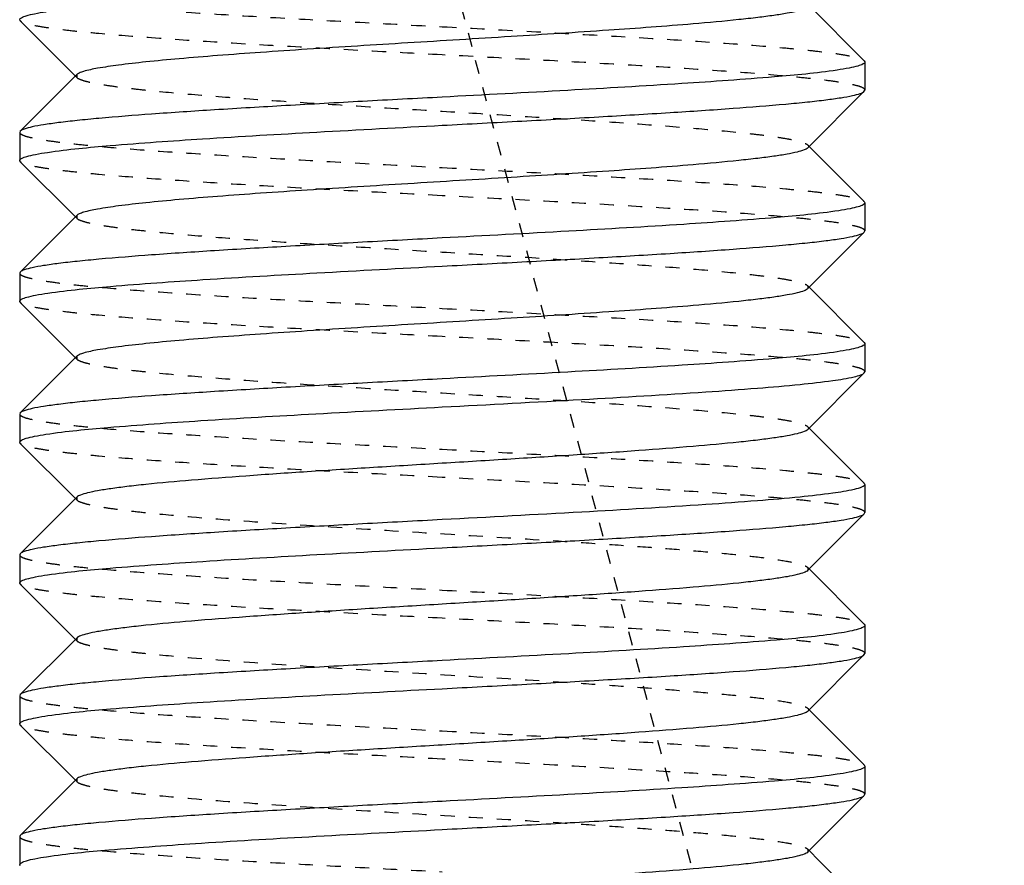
# Model space of a CAD drawing. Header units: millimetres. Extents: x -24622 to 57, y -1603 to 1112.
# Tile 103 of 219: x -1798.51 to -1791.52, y 656.77 to 662.77. Entities that reach past the tile are written whole.
import ezdxf

# ---------------------------------------------------------------- set-up
doc = ezdxf.new("R2010")
doc.units = ezdxf.units.MM
doc.linetypes.add('HIDDEN', pattern=[0.2, 0.1, -0.1])
doc.layers.add('02___PRT_ALL_AXES', color=7, linetype='Continuous')
doc.layers.add('DEFAULT_2', color=8, linetype='HIDDEN')

msp = doc.modelspace()

# ---------------------------------------------------------------- linework, layer by layer
at = {"color": 7, "linetype": 'Continuous'}
for p, q in [((-1792.5098, 662.4797), (-1792.9007, 662.8713)), ((-1798.5014, 662.7629), (-1798.5056, 662.7712)), ((-1798.5014, 662.7629), (-1798.1104, 662.3713)), ((-1792.5098, 662.4797), (-1792.5056, 662.4713)), ((-1798.1007, 662.381), (-1798.5014, 661.9797)), ((-1792.5098, 662.2629), (-1792.5056, 662.2714)), ((-1792.9104, 661.8616), (-1792.5098, 662.2629)), ((-1798.5014, 661.9797), (-1798.5056, 661.9712)), ((-1792.5098, 661.4797), (-1792.9007, 661.8713)), ((-1798.5014, 661.7629), (-1798.5056, 661.7713)), ((-1798.5014, 661.7629), (-1798.1104, 661.3713)), ((-1792.5098, 661.4797), (-1792.5056, 661.4714)), ((-1798.1007, 661.381), (-1798.5014, 660.9797)), ((-1792.9104, 660.8616), (-1792.5098, 661.2629)), ((-1792.5098, 661.2629), (-1792.5056, 661.2713)), ((-1798.5014, 660.9797), (-1798.5056, 660.9713)), ((-1792.5098, 660.4797), (-1792.9007, 660.8713)), ((-1798.5014, 660.7629), (-1798.5056, 660.7714)), ((-1798.5014, 660.7629), (-1798.1104, 660.3713)), ((-1792.5098, 660.4797), (-1792.5056, 660.4713)), ((-1798.1007, 660.381), (-1798.5014, 659.9797)), ((-1792.9104, 659.8616), (-1792.5098, 660.2629)), ((-1792.5098, 660.2629), (-1792.5056, 660.2713)), ((-1798.5014, 659.9797), (-1798.5056, 659.9714)), ((-1792.5098, 659.4797), (-1792.9007, 659.8713)), ((-1798.5014, 659.7629), (-1798.5056, 659.7712)), ((-1798.5014, 659.7629), (-1798.1104, 659.3713)), ((-1792.5098, 659.4797), (-1792.5056, 659.4713)), ((-1798.1007, 659.381), (-1798.5014, 658.9797)), ((-1792.5098, 659.2629), (-1792.5056, 659.2714)), ((-1792.9104, 658.8616), (-1792.5098, 659.2629)), ((-1798.5014, 658.9797), (-1798.5056, 658.9712)), ((-1792.5098, 658.4797), (-1792.9007, 658.8713)), ((-1798.5014, 658.7629), (-1798.5056, 658.7713)), ((-1798.5014, 658.7629), (-1798.1104, 658.3713)), ((-1792.5098, 658.4797), (-1792.5056, 658.4714)), ((-1798.1007, 658.381), (-1798.5014, 657.9797)), ((-1792.9104, 657.8616), (-1792.5098, 658.2629)), ((-1792.5098, 658.2629), (-1792.5056, 658.2713)), ((-1798.5014, 657.9797), (-1798.5056, 657.9713)), ((-1792.8316, 657.8021), (-1792.9007, 657.8713)), ((-1792.5098, 657.4797), (-1792.8316, 657.8021)), ((-1798.5014, 657.7629), (-1798.5056, 657.7714)), ((-1798.5014, 657.7629), (-1798.1104, 657.3713)), ((-1792.5098, 657.4797), (-1792.5056, 657.4713)), ((-1798.1007, 657.381), (-1798.5014, 656.9797)), ((-1792.9104, 656.8616), (-1792.5098, 657.2629)), ((-1792.5098, 657.2629), (-1792.5056, 657.2713)), ((-1798.5014, 656.9797), (-1798.5056, 656.9714)), ((-1792.8316, 656.8021), (-1792.9007, 656.8713)), ((-1798.5014, 656.7629), (-1798.5056, 656.7713)), ((-1792.5098, 656.4797), (-1792.8316, 656.8021))]:
    msp.add_line(p, q, dxfattribs=at)
for points, start_tangent, end_tangent in [([(-1792.9105, 662.8616), (-1792.9369, 662.8466), (-1792.9863, 662.8315), (-1793.0581, 662.8165), (-1793.1516, 662.8015), (-1793.2661, 662.7865), (-1793.4005, 662.7715), (-1793.7242, 662.7414), (-1794.324, 662.6964), (-1795.0178, 662.6513), (-1795.7505, 662.6063), (-1796.4637, 662.5612), (-1796.7951, 662.5387), (-1797.1006, 662.5162), (-1797.3743, 662.4937), (-1797.6106, 662.4711), (-1797.8048, 662.4486), (-1797.953, 662.4261), (-1798.0524, 662.4036), (-1798.083, 662.3923), (-1798.1007, 662.381)], (-0.705911, -0.7083), (-0.70615, -0.708063)), ([(-1798.5055, 662.7712), (-1798.4939, 662.7854), (-1798.4586, 662.7995), (-1798.4001, 662.8136), (-1798.3188, 662.8278)], (-0.007646, 0.999971), (0.988533, 0.151005)), ([(-1792.7033, 662.4132), (-1793.1477, 662.3652), (-1793.8046, 662.3173), (-1794.6149, 662.2693), (-1795.5056, 662.2213)], (-0.989138, -0.146988), (-0.998596, -0.052977)), ([(-1792.5056, 662.4713), (-1792.518, 662.4568), (-1792.5554, 662.4423), (-1792.6173, 662.4277), (-1792.7033, 662.4132)], (0.000879, -1), (-0.989138, -0.146988)), ([(-1795.5056, 662.2213), (-1796.0712, 662.1911), (-1796.6169, 662.1609), (-1797.1224, 662.1307), (-1797.5699, 662.1005), (-1797.9434, 662.0703), (-1798.098, 662.0552), (-1798.2294, 662.0401), (-1798.3362, 662.025), (-1798.4176, 662.0099), (-1798.4728, 661.9948), (-1798.5013, 661.9797)], (-0.998596, -0.052977), (-0.705922, -0.70829)), ([(-1795.5056, 662.0213), (-1794.9399, 662.0515), (-1794.3943, 662.0817), (-1793.8888, 662.1119), (-1793.4412, 662.1421), (-1793.0678, 662.1723), (-1792.9131, 662.1874), (-1792.7818, 662.2025), (-1792.6749, 662.2176), (-1792.5935, 662.2327), (-1792.5383, 662.2478), (-1792.5098, 662.2629)], (0.998596, 0.052977), (0.705917, 0.708295)), ([(-1798.3085, 661.8293), (-1797.8643, 661.8773), (-1797.2072, 661.9253), (-1796.3967, 661.9733), (-1795.5056, 662.0213)], (0.989107, 0.1472), (0.998596, 0.052977)), ([(-1792.9104, 661.8616), (-1792.937, 661.8466), (-1792.9863, 661.8315), (-1793.0581, 661.8165), (-1793.1516, 661.8015), (-1793.2661, 661.7865), (-1793.4005, 661.7715), (-1793.7241, 661.7414), (-1794.324, 661.6964), (-1795.0178, 661.6513), (-1795.7505, 661.6063), (-1796.4637, 661.5612), (-1796.7951, 661.5387), (-1797.1006, 661.5162), (-1797.3743, 661.4937), (-1797.6106, 661.4711), (-1797.8048, 661.4486), (-1797.9531, 661.4261), (-1798.0523, 661.4036), (-1798.083, 661.3923), (-1798.1007, 661.381)], (-0.7072, -0.707014), (-0.706711, -0.707503)), ([(-1798.5055, 661.7713), (-1798.4931, 661.7858), (-1798.4559, 661.8003), (-1798.3942, 661.8148), (-1798.3085, 661.8293)], (-0.001278, 0.999999), (0.989107, 0.1472)), ([(-1792.5056, 661.4714), (-1792.5172, 661.4573), (-1792.5524, 661.4432), (-1792.6107, 661.4291), (-1792.6917, 661.415)], (0.008222, -0.999966), (-0.988496, -0.151248)), ([(-1792.6917, 661.415), (-1793.1324, 661.3665), (-1793.791, 661.3181), (-1794.607, 661.2697), (-1795.5056, 661.2213)], (-0.988496, -0.151248), (-0.998596, -0.052977)), ([(-1795.5056, 661.0213), (-1794.9399, 661.0515), (-1794.3942, 661.0817), (-1793.8887, 661.1119), (-1793.4411, 661.1421), (-1793.0677, 661.1723), (-1792.9131, 661.1874), (-1792.7817, 661.2025), (-1792.6749, 661.2176), (-1792.5935, 661.2327), (-1792.5383, 661.2478), (-1792.5098, 661.2629)], (0.998596, 0.052977), (0.706009, 0.708203)), ([(-1795.5056, 661.2213), (-1796.0712, 661.1911), (-1796.6168, 661.1609), (-1797.1223, 661.1307), (-1797.5698, 661.1005), (-1797.9433, 661.0703), (-1798.098, 661.0552), (-1798.2293, 661.0401), (-1798.3362, 661.025), (-1798.4176, 661.0099), (-1798.4728, 660.9948), (-1798.5013, 660.9797)], (-0.998596, -0.052977), (-0.70598, -0.708232)), ([(-1798.3062, 660.8297), (-1797.8614, 660.8776), (-1797.2047, 660.9255), (-1796.3952, 660.9734), (-1795.5056, 661.0213)], (0.989224, 0.146408), (0.998596, 0.052977)), ([(-1798.5055, 660.7714), (-1798.4929, 660.786), (-1798.4552, 660.8005), (-1798.3928, 660.8151), (-1798.3062, 660.8297)], (0.008967, 0.99996), (0.989224, 0.146408)), ([(-1792.9104, 660.8616), (-1792.9369, 660.8466), (-1792.9863, 660.8315), (-1793.0581, 660.8165), (-1793.1516, 660.8015), (-1793.2661, 660.7865), (-1793.4005, 660.7715), (-1793.7242, 660.7414), (-1794.324, 660.6964), (-1795.0178, 660.6513), (-1795.7505, 660.6063), (-1796.4637, 660.5612), (-1796.7951, 660.5387), (-1797.1006, 660.5162), (-1797.3743, 660.4937), (-1797.6106, 660.4711), (-1797.8048, 660.4486), (-1797.953, 660.4261), (-1798.0524, 660.4036), (-1798.083, 660.3923), (-1798.1007, 660.381)], (-0.705733, -0.708478), (-0.706419, -0.707794)), ([(-1792.5056, 660.4713), (-1792.518, 660.4568), (-1792.5552, 660.4423), (-1792.6167, 660.4279), (-1792.702, 660.4134)], (-0.005671, -0.999984), (-0.989071, -0.147441)), ([(-1792.702, 660.4134), (-1793.1459, 660.3654), (-1793.803, 660.3174), (-1794.614, 660.2693), (-1795.5056, 660.2213)], (-0.989071, -0.147441), (-0.998596, -0.052977)), ([(-1792.5808, 660.2356), (-1792.5344, 660.2492), (-1792.5098, 660.2629)], (0.972729, 0.231945), (0.707874, 0.706339)), ([(-1795.5056, 660.2213), (-1796.0712, 660.1911), (-1796.6169, 660.1609), (-1797.1224, 660.1307), (-1797.57, 660.1005), (-1797.9434, 660.0703), (-1798.0981, 660.0552), (-1798.2294, 660.0401), (-1798.3362, 660.025), (-1798.4176, 660.0099), (-1798.4728, 659.9948), (-1798.5013, 659.9797)], (-0.998596, -0.052977), (-0.706032, -0.70818)), ([(-1795.5056, 660.0213), (-1794.5148, 660.0749), (-1793.6353, 660.1284), (-1793.2688, 660.1552), (-1792.9656, 660.182), (-1792.734, 660.2088), (-1792.5808, 660.2356)], (0.998596, 0.052977), (0.972729, 0.231945)), ([(-1798.3197, 659.8276), (-1797.8791, 659.876), (-1797.2204, 659.9245), (-1796.4043, 659.9729), (-1795.5056, 660.0213)], (0.98848, 0.151353), (0.998596, 0.052977)), ([(-1798.5055, 659.7712), (-1798.4939, 659.7853), (-1798.4588, 659.7994), (-1798.4006, 659.8135), (-1798.3197, 659.8276)], (-0.008478, 0.999964), (0.98848, 0.151353)), ([(-1792.9105, 659.8616), (-1792.937, 659.8466), (-1792.9864, 659.8315), (-1793.0582, 659.8165), (-1793.1517, 659.8015), (-1793.2662, 659.7865), (-1793.4007, 659.7715), (-1793.7243, 659.7414), (-1794.1112, 659.7114), (-1794.5476, 659.6814), (-1795.018, 659.6513), (-1795.5057, 659.6213), (-1795.9934, 659.5913), (-1796.4638, 659.5612), (-1796.9002, 659.5312), (-1797.287, 659.5012), (-1797.6107, 659.4711), (-1797.7451, 659.4561), (-1797.8595, 659.4411), (-1797.9531, 659.4261), (-1798.0248, 659.4111), (-1798.0742, 659.3961), (-1798.1007, 659.381)], (-0.708097, -0.706115), (-0.706219, -0.707993)), ([(-1792.5808, 659.4356), (-1792.734, 659.4088), (-1792.9656, 659.382), (-1793.2688, 659.3552), (-1793.6353, 659.3284), (-1794.5148, 659.2749), (-1795.5056, 659.2213)], (-0.972729, -0.231945), (-0.998596, -0.052977)), ([(-1792.5056, 659.4713), (-1792.5245, 659.4535), (-1792.5808, 659.4356)], (0, -1), (-0.972729, -0.231945)), ([(-1795.5056, 659.2213), (-1796.0712, 659.1911), (-1796.6169, 659.1609), (-1797.1224, 659.1307), (-1797.5699, 659.1005), (-1797.9434, 659.0703), (-1798.098, 659.0552), (-1798.2294, 659.0401), (-1798.3362, 659.025), (-1798.4176, 659.0099), (-1798.4728, 658.9948), (-1798.5013, 658.9797)], (-0.998596, -0.052977), (-0.705914, -0.708298)), ([(-1795.5056, 659.0213), (-1794.9399, 659.0515), (-1794.3943, 659.0817), (-1793.8888, 659.1119), (-1793.4412, 659.1421), (-1793.0677, 659.1723), (-1792.9131, 659.1874), (-1792.7818, 659.2025), (-1792.6749, 659.2176), (-1792.5935, 659.2327), (-1792.5383, 659.2478), (-1792.5098, 659.2629)], (0.998596, 0.052977), (0.705925, 0.708286)), ([(-1798.3075, 658.8295), (-1797.863, 658.8774), (-1797.2061, 658.9254), (-1796.396, 658.9733), (-1795.5056, 659.0213)], (0.989157, 0.146863), (0.998596, 0.052977)), ([(-1792.9104, 658.8616), (-1792.9369, 658.8466), (-1792.9863, 658.8315), (-1793.0581, 658.8165), (-1793.1516, 658.8015), (-1793.2661, 658.7865), (-1793.4005, 658.7715), (-1793.7242, 658.7414), (-1794.111, 658.7114), (-1794.5474, 658.6814), (-1795.0178, 658.6513), (-1795.5056, 658.6213), (-1795.9933, 658.5913), (-1796.4637, 658.5612), (-1796.9001, 658.5312), (-1797.287, 658.5012), (-1797.6106, 658.4711), (-1797.745, 658.4561), (-1797.8595, 658.4411), (-1797.953, 658.4261), (-1798.0248, 658.4111), (-1798.0742, 658.3961), (-1798.1007, 658.381)], (-0.705646, -0.708565), (-0.70669, -0.707524)), ([(-1798.5055, 658.7713), (-1798.4931, 658.7858), (-1798.4556, 658.8004), (-1798.3936, 658.8149), (-1798.3075, 658.8295)], (-0.000202, 1), (0.989157, 0.146863)), ([(-1792.5056, 658.4714), (-1792.5173, 658.4572), (-1792.5527, 658.4431), (-1792.6115, 658.4289), (-1792.6931, 658.4147)], (0.007222, -0.999974), (-0.988581, -0.15069)), ([(-1792.6931, 658.4147), (-1793.1343, 658.3664), (-1793.7927, 658.318), (-1794.608, 658.2697), (-1795.5056, 658.2213)], (-0.988581, -0.15069), (-0.998596, -0.052977)), ([(-1795.5056, 658.2213), (-1796.0712, 658.1911), (-1796.6168, 658.1609), (-1797.1223, 658.1307), (-1797.5698, 658.1005), (-1797.9433, 658.0703), (-1798.098, 658.0552), (-1798.2293, 658.0401), (-1798.3362, 658.025), (-1798.4176, 658.0099), (-1798.4728, 657.9948), (-1798.5013, 657.9797)], (-0.998596, -0.052977), (-0.705983, -0.708229)), ([(-1795.5056, 658.0213), (-1794.9399, 658.0515), (-1794.3942, 658.0817), (-1793.8887, 658.1119), (-1793.4411, 658.1421), (-1793.0677, 658.1723), (-1792.9131, 658.1874), (-1792.7817, 658.2025), (-1792.6749, 658.2176), (-1792.5935, 658.2327), (-1792.5383, 658.2478), (-1792.5098, 658.2629)], (0.998596, 0.052977), (0.706019, 0.708192)), ([(-1798.3059, 657.8297), (-1797.861, 657.8776), (-1797.2043, 657.9255), (-1796.395, 657.9734), (-1795.5056, 658.0213)], (0.98924, 0.146305), (0.998596, 0.052977)), ([(-1798.5055, 657.7714), (-1798.4929, 657.786), (-1798.4551, 657.8005), (-1798.3926, 657.8151), (-1798.3059, 657.8297)], (0.008728, 0.999962), (0.98924, 0.146305)), ([(-1792.9104, 657.8616), (-1792.937, 657.8466), (-1792.9863, 657.8315), (-1793.0581, 657.8165), (-1793.1516, 657.8015), (-1793.2661, 657.7865), (-1793.4005, 657.7715), (-1793.7242, 657.7414), (-1794.111, 657.7114), (-1794.5474, 657.6814), (-1795.0178, 657.6513), (-1795.5056, 657.6213), (-1795.9933, 657.5913), (-1796.4637, 657.5612), (-1796.9001, 657.5312), (-1797.287, 657.5012), (-1797.6106, 657.4711), (-1797.745, 657.4561), (-1797.8595, 657.4411), (-1797.9531, 657.4261), (-1798.0248, 657.4111), (-1798.0742, 657.3961), (-1798.1007, 657.381)], (-0.707117, -0.707096), (-0.70586, -0.708351)), ([(-1792.5056, 657.4713), (-1792.5181, 657.4567), (-1792.5555, 657.4422), (-1792.6173, 657.4277), (-1792.7031, 657.4132)], (-0.006651, -0.999978), (-0.989131, -0.147034)), ([(-1792.7031, 657.4132), (-1793.1474, 657.3653), (-1793.8044, 657.3173), (-1794.6147, 657.2693), (-1795.5056, 657.2213)], (-0.989131, -0.147034), (-0.998596, -0.052977)), ([(-1795.5056, 657.0213), (-1794.9399, 657.0515), (-1794.3943, 657.0817), (-1793.8889, 657.1119), (-1793.4413, 657.1421), (-1793.0678, 657.1723), (-1792.9131, 657.1874), (-1792.7818, 657.2025), (-1792.6749, 657.2176), (-1792.5935, 657.2327), (-1792.5383, 657.2478), (-1792.5098, 657.2629)], (0.998596, 0.052977), (0.706, 0.708212)), ([(-1795.5056, 657.2213), (-1796.0712, 657.1911), (-1796.6169, 657.1609), (-1797.1224, 657.1307), (-1797.57, 657.1005), (-1797.9434, 657.0703), (-1798.0981, 657.0552), (-1798.2294, 657.0401), (-1798.3362, 657.025), (-1798.4176, 657.0099), (-1798.4728, 656.9948), (-1798.5013, 656.9797)], (-0.998596, -0.052977), (-0.706038, -0.708174)), ([(-1798.3153, 656.8283), (-1797.8733, 656.8765), (-1797.2153, 656.9248), (-1796.4013, 656.9731), (-1795.5056, 657.0213)], (0.988734, 0.149681), (0.998596, 0.052977)), ([(-1798.5055, 656.7713), (-1798.4936, 656.7855), (-1798.4577, 656.7998), (-1798.3981, 656.814), (-1798.3153, 656.8283)], (-0.004748, 0.999989), (0.988734, 0.149681)), ([(-1792.9104, 656.8616), (-1792.9369, 656.8466), (-1792.9863, 656.8315), (-1793.0581, 656.8165), (-1793.1516, 656.8015), (-1793.2661, 656.7865), (-1793.4005, 656.7715), (-1793.7241, 656.7414), (-1794.111, 656.7114), (-1794.5474, 656.6814), (-1795.0178, 656.6513), (-1795.5056, 656.6213), (-1795.9933, 656.5913), (-1796.4637, 656.5612), (-1796.9001, 656.5312), (-1797.287, 656.5012), (-1797.6106, 656.4711), (-1797.745, 656.4561), (-1797.8595, 656.4411), (-1797.953, 656.4261), (-1798.0248, 656.4111), (-1798.0742, 656.3961), (-1798.1007, 656.381)], (-0.705678, -0.708532), (-0.706932, -0.707281))]:
    msp.add_spline(points, degree=3, dxfattribs=dict(at, start_tangent=start_tangent, end_tangent=end_tangent))
at = {"layer": '02___PRT_ALL_AXES', "color": 7, "linetype": 'Continuous'}
for p, q in [((-1792.5056, 662.4713), (-1792.5056, 662.2713)), ((-1798.5056, 661.9713), (-1798.5056, 661.7713)), ((-1792.5056, 661.4713), (-1792.5056, 661.2713)), ((-1798.5056, 660.9713), (-1798.5056, 660.7713)), ((-1792.5056, 660.4713), (-1792.5056, 660.2713)), ((-1798.5056, 659.9713), (-1798.5056, 659.7713)), ((-1792.5056, 659.4713), (-1792.5056, 659.2713)), ((-1798.5056, 658.9713), (-1798.5056, 658.7713)), ((-1792.5056, 658.4713), (-1792.5056, 658.2713)), ((-1798.5056, 657.9713), (-1798.5056, 657.7713)), ((-1792.5056, 657.4713), (-1792.5056, 657.2713)), ((-1798.5056, 656.9713), (-1798.5056, 656.7713))]:
    msp.add_line(p, q, dxfattribs=at)
at = {"layer": 'DEFAULT_2', "color": 8, "linetype": 'HIDDEN'}
for p, q in [((-1791.5159, 648.4764), (-1797.4688, 670.6927)), ((-1798.1104, 662.3713), (-1798.1007, 662.3616)), ((-1798.1007, 662.381), (-1798.1007, 662.3616)), ((-1792.9007, 661.8713), (-1792.9104, 661.881)), ((-1798.1104, 661.3713), (-1798.1007, 661.3616)), ((-1798.1007, 661.381), (-1798.1007, 661.3616)), ((-1792.9007, 660.8713), (-1792.9104, 660.881)), ((-1792.9104, 660.881), (-1792.9104, 660.8616)), ((-1798.1104, 660.3713), (-1798.1007, 660.3616)), ((-1798.1007, 660.381), (-1798.1007, 660.3616)), ((-1792.9007, 659.8713), (-1792.9104, 659.881)), ((-1792.9104, 659.881), (-1792.9056, 659.8713)), ((-1792.9056, 659.8713), (-1792.9104, 659.8616)), ((-1798.1104, 659.3713), (-1798.1007, 659.3616)), ((-1798.1007, 659.381), (-1798.1007, 659.3616)), ((-1792.9007, 658.8713), (-1792.9104, 658.881)), ((-1792.9104, 658.881), (-1792.9104, 658.8616)), ((-1798.1104, 658.3713), (-1798.1007, 658.3616)), ((-1798.1007, 658.381), (-1798.1007, 658.3616)), ((-1792.9007, 657.8713), (-1792.9104, 657.881)), ((-1798.1007, 657.381), (-1798.1007, 657.3616)), ((-1798.1104, 657.3713), (-1798.1007, 657.3616)), ((-1792.9007, 656.8713), (-1792.9104, 656.881)), ((-1792.9104, 656.881), (-1792.9104, 656.8616))]:
    msp.add_line(p, q, dxfattribs=at)
for points, start_tangent, end_tangent in [([(-1798.5055, 662.9714), (-1798.4912, 662.9557), (-1798.4481, 662.9401), (-1798.3766, 662.9245), (-1798.2775, 662.9088), (-1798.1516, 662.8932), (-1798.0003, 662.8776), (-1797.6272, 662.8463), (-1797.1726, 662.8151), (-1796.6539, 662.7838), (-1796.0908, 662.7526), (-1795.5056, 662.7213)], (-0.006208, -0.999981), (0.998596, -0.052977)), ([(-1795.5056, 662.5213), (-1796.0712, 662.5515), (-1796.6169, 662.5817), (-1797.1224, 662.6119), (-1797.57, 662.6421), (-1797.9435, 662.6723), (-1798.0981, 662.6874), (-1798.2294, 662.7025), (-1798.3362, 662.7176), (-1798.4176, 662.7327), (-1798.4728, 662.7478), (-1798.5013, 662.7629)], (-0.998596, 0.052977), (-0.706033, 0.708179)), ([(-1795.5056, 662.7213), (-1794.9399, 662.6911), (-1794.3943, 662.6609), (-1793.8889, 662.6307), (-1793.4413, 662.6005), (-1793.0678, 662.5703), (-1792.9132, 662.5552), (-1792.7818, 662.5401), (-1792.6749, 662.525), (-1792.5935, 662.5099), (-1792.5383, 662.4948), (-1792.5098, 662.4797)], (0.998596, -0.052977), (0.70599, -0.708222)), ([(-1792.5056, 662.2714), (-1792.5201, 662.287), (-1792.5634, 662.3026), (-1792.635, 662.3182), (-1792.7343, 662.3339), (-1792.8602, 662.3495), (-1793.0116, 662.3651), (-1793.3846, 662.3963), (-1793.8392, 662.4276), (-1794.3577, 662.4588), (-1794.9206, 662.4901), (-1795.5056, 662.5213)], (-0.008222, 0.999966), (-0.998596, 0.052977)), ([(-1798.1007, 662.3616), (-1798.0742, 662.3466), (-1798.0248, 662.3315), (-1797.9531, 662.3165), (-1797.8595, 662.3015), (-1797.745, 662.2865), (-1797.6106, 662.2715), (-1797.287, 662.2414), (-1796.9001, 662.2114), (-1796.4637, 662.1814), (-1795.9933, 662.1513), (-1795.5056, 662.1213), (-1795.0178, 662.0913), (-1794.5474, 662.0612), (-1794.111, 662.0312), (-1793.7242, 662.0012), (-1793.4005, 661.9711), (-1793.2661, 661.9561), (-1793.1516, 661.9411), (-1793.0581, 661.9261), (-1792.9863, 661.9111), (-1792.937, 661.8961), (-1792.9104, 661.881)], (0.70586, -0.708351), (0.707117, -0.707096)), ([(-1798.5055, 661.9712), (-1798.491, 661.9556), (-1798.4477, 661.94), (-1798.3761, 661.9244), (-1798.2769, 661.9088), (-1798.151, 661.8931), (-1797.9996, 661.8775), (-1797.6265, 661.8463), (-1797.172, 661.815), (-1796.6535, 661.7838), (-1796.0906, 661.7525), (-1795.5056, 661.7213)], (0.007646, -0.999971), (0.998596, -0.052977)), ([(-1792.9104, 661.881), (-1792.9056, 661.8713), (-1792.9104, 661.8616)], (0.707117, -0.707096), (-0.7072, -0.707014)), ([(-1795.5056, 661.5213), (-1796.0712, 661.5515), (-1796.6168, 661.5817), (-1797.1223, 661.6119), (-1797.5699, 661.6421), (-1797.9433, 661.6723), (-1798.098, 661.6874), (-1798.2294, 661.7025), (-1798.3362, 661.7176), (-1798.4176, 661.7327), (-1798.4728, 661.7478), (-1798.5013, 661.7629)], (-0.998596, 0.052977), (-0.705994, 0.708218)), ([(-1795.5056, 661.7213), (-1794.9399, 661.6911), (-1794.3943, 661.6609), (-1793.8887, 661.6307), (-1793.4411, 661.6005), (-1793.0677, 661.5703), (-1792.9131, 661.5552), (-1792.7817, 661.5401), (-1792.6749, 661.525), (-1792.5935, 661.5099), (-1792.5383, 661.4948), (-1792.5098, 661.4797)], (0.998596, -0.052977), (0.70604, -0.708172)), ([(-1792.5056, 661.2713), (-1792.5199, 661.2869), (-1792.5631, 661.3025), (-1792.6346, 661.3181), (-1792.7337, 661.3338), (-1792.8596, 661.3494), (-1793.0109, 661.365), (-1793.3839, 661.3963), (-1793.8386, 661.4275), (-1794.3572, 661.4588), (-1794.9203, 661.4901), (-1795.5056, 661.5213)], (0.005671, 0.999984), (-0.998596, 0.052977)), ([(-1798.1007, 661.3616), (-1798.0742, 661.3466), (-1798.0248, 661.3315), (-1797.953, 661.3165), (-1797.8595, 661.3015), (-1797.745, 661.2865), (-1797.6106, 661.2715), (-1797.287, 661.2414), (-1796.9001, 661.2114), (-1796.4637, 661.1814), (-1795.9933, 661.1513), (-1795.5056, 661.1213), (-1795.0178, 661.0913), (-1794.5474, 661.0612), (-1794.111, 661.0312), (-1793.7242, 661.0012), (-1793.4005, 660.9711), (-1793.2661, 660.9561), (-1793.1516, 660.9411), (-1793.0581, 660.9261), (-1792.9863, 660.9111), (-1792.9369, 660.8961), (-1792.9104, 660.881)], (0.70669, -0.707524), (0.705646, -0.708565)), ([(-1798.5055, 660.9713), (-1798.4911, 660.9557), (-1798.4479, 660.9401), (-1798.3763, 660.9244), (-1798.2771, 660.9088), (-1798.1512, 660.8932), (-1797.9998, 660.8775), (-1797.6267, 660.8463), (-1797.1721, 660.8151), (-1796.6536, 660.7838), (-1796.0907, 660.7526), (-1795.5056, 660.7213)], (0.001278, -0.999999), (0.998596, -0.052977)), ([(-1795.5056, 660.5213), (-1796.0712, 660.5515), (-1796.6169, 660.5817), (-1797.1224, 660.6119), (-1797.5699, 660.6421), (-1797.9434, 660.6723), (-1798.098, 660.6874), (-1798.2294, 660.7025), (-1798.3362, 660.7176), (-1798.4176, 660.7327), (-1798.4728, 660.7478), (-1798.5013, 660.7629)], (-0.998596, 0.052977), (-0.705905, 0.708306)), ([(-1795.5056, 660.7213), (-1794.9399, 660.6911), (-1794.3943, 660.6609), (-1793.8887, 660.6307), (-1793.4412, 660.6005), (-1793.0677, 660.5703), (-1792.9131, 660.5552), (-1792.7818, 660.5401), (-1792.6749, 660.525), (-1792.5935, 660.5099), (-1792.5383, 660.4948), (-1792.5098, 660.4797)], (0.998596, -0.052977), (0.70594, -0.708272)), ([(-1792.5056, 660.2713), (-1792.52, 660.2869), (-1792.5632, 660.3026), (-1792.6348, 660.3182), (-1792.734, 660.3338), (-1792.8598, 660.3494), (-1793.0112, 660.3651), (-1793.3843, 660.3963), (-1793.8389, 660.4276), (-1794.3575, 660.4588), (-1794.9204, 660.4901), (-1795.5056, 660.5213)], (0, 1), (-0.998596, 0.052977)), ([(-1798.1007, 660.3616), (-1798.0742, 660.3466), (-1798.0248, 660.3315), (-1797.9531, 660.3165), (-1797.8595, 660.3015), (-1797.7451, 660.2865), (-1797.6107, 660.2715), (-1797.287, 660.2414), (-1796.9002, 660.2114), (-1796.4638, 660.1814), (-1795.9934, 660.1514), (-1795.5057, 660.1213), (-1795.018, 660.0913), (-1794.5476, 660.0613), (-1794.1112, 660.0312), (-1793.7243, 660.0012), (-1793.4007, 659.9712), (-1793.2662, 659.9561), (-1793.1517, 659.9411), (-1793.0582, 659.9261), (-1792.9864, 659.9111), (-1792.937, 659.8961), (-1792.9105, 659.881)], (0.706219, -0.707993), (0.708097, -0.706116)), ([(-1798.5055, 659.9714), (-1798.4912, 659.9558), (-1798.4481, 659.9401), (-1798.3767, 659.9245), (-1798.2776, 659.9089), (-1798.1517, 659.8932), (-1798.0004, 659.8776), (-1797.6274, 659.8463), (-1797.1727, 659.8151), (-1796.654, 659.7838), (-1796.0909, 659.7526), (-1795.5056, 659.7213)], (-0.008967, -0.99996), (0.998596, -0.052977)), ([(-1795.5056, 659.5213), (-1796.0712, 659.5515), (-1796.6169, 659.5817), (-1797.1224, 659.6119), (-1797.57, 659.6421), (-1797.9434, 659.6723), (-1798.0981, 659.6874), (-1798.2294, 659.7025), (-1798.3362, 659.7176), (-1798.4176, 659.7327), (-1798.4728, 659.7478), (-1798.5013, 659.7629)], (-0.998596, 0.052977), (-0.706042, 0.70817)), ([(-1795.5056, 659.7213), (-1794.9399, 659.6911), (-1794.3944, 659.6609), (-1793.8889, 659.6307), (-1793.4414, 659.6005), (-1793.0679, 659.5703), (-1792.9132, 659.5552), (-1792.7818, 659.5401), (-1792.675, 659.5251), (-1792.5936, 659.51), (-1792.5383, 659.4948), (-1792.5098, 659.4797)], (0.998596, -0.052977), (0.707874, -0.706339)), ([(-1792.5056, 659.2714), (-1792.5201, 659.287), (-1792.5634, 659.3026), (-1792.635, 659.3182), (-1792.7342, 659.3339), (-1792.8602, 659.3495), (-1793.0115, 659.3651), (-1793.3846, 659.3963), (-1793.8391, 659.4276), (-1794.3577, 659.4588), (-1794.9205, 659.4901), (-1795.5056, 659.5213)], (-0.007222, 0.999974), (-0.998596, 0.052977)), ([(-1798.1007, 659.3616), (-1798.0742, 659.3466), (-1798.0248, 659.3315), (-1797.953, 659.3165), (-1797.8595, 659.3015), (-1797.745, 659.2865), (-1797.6106, 659.2715), (-1797.287, 659.2414), (-1796.6872, 659.1964), (-1795.9933, 659.1513), (-1795.2606, 659.1063), (-1794.5474, 659.0612), (-1794.2161, 659.0387), (-1793.9105, 659.0162), (-1793.6368, 658.9937), (-1793.4005, 658.9711), (-1793.2063, 658.9486), (-1793.0581, 658.9261), (-1792.9588, 658.9036), (-1792.9282, 658.8923), (-1792.9104, 658.881)], (0.706419, -0.707794), (0.705733, -0.708478)), ([(-1798.5055, 658.9712), (-1798.491, 658.9556), (-1798.4477, 658.94), (-1798.3761, 658.9244), (-1798.2769, 658.9088), (-1798.1509, 658.8931), (-1797.9996, 658.8775), (-1797.6265, 658.8463), (-1797.1719, 658.815), (-1796.6534, 658.7838), (-1796.0906, 658.7525), (-1795.5056, 658.7213)], (0.008478, -0.999964), (0.998596, -0.052977)), ([(-1795.5056, 658.5213), (-1796.0712, 658.5515), (-1796.6168, 658.5817), (-1797.1223, 658.6119), (-1797.5699, 658.6421), (-1797.9433, 658.6723), (-1798.098, 658.6874), (-1798.2293, 658.7025), (-1798.3362, 658.7176), (-1798.4176, 658.7327), (-1798.4728, 658.7478), (-1798.5013, 658.7629)], (-0.998596, 0.052977), (-0.705985, 0.708227)), ([(-1795.5056, 658.7213), (-1794.9399, 658.6911), (-1794.3942, 658.6609), (-1793.8887, 658.6307), (-1793.4411, 658.6005), (-1793.0677, 658.5703), (-1792.9131, 658.5552), (-1792.7817, 658.5401), (-1792.6749, 658.525), (-1792.5935, 658.5099), (-1792.5383, 658.4948), (-1792.5098, 658.4797)], (0.998596, -0.052977), (0.706026, -0.708186)), ([(-1792.5056, 658.2713), (-1792.5199, 658.2869), (-1792.5631, 658.3025), (-1792.6345, 658.3181), (-1792.7336, 658.3338), (-1792.8595, 658.3494), (-1793.0108, 658.365), (-1793.3839, 658.3963), (-1793.8385, 658.4275), (-1794.3572, 658.4588), (-1794.9203, 658.4901), (-1795.5056, 658.5213)], (0.006651, 0.999978), (-0.998596, 0.052977)), ([(-1798.1007, 658.3616), (-1798.0742, 658.3466), (-1798.0248, 658.3315), (-1797.9531, 658.3165), (-1797.8595, 658.3015), (-1797.745, 658.2865), (-1797.6106, 658.2715), (-1797.287, 658.2414), (-1796.6872, 658.1964), (-1795.9933, 658.1513), (-1795.2606, 658.1063), (-1794.5474, 658.0612), (-1794.2161, 658.0387), (-1793.9105, 658.0162), (-1793.6368, 657.9937), (-1793.4005, 657.9711), (-1793.2063, 657.9486), (-1793.0581, 657.9261), (-1792.9588, 657.9036), (-1792.9282, 657.8923), (-1792.9104, 657.881)], (0.706711, -0.707503), (0.7072, -0.707014)), ([(-1798.5055, 657.9713), (-1798.4911, 657.9557), (-1798.4479, 657.9401), (-1798.3764, 657.9244), (-1798.2772, 657.9088), (-1798.1513, 657.8932), (-1797.9999, 657.8776), (-1797.6268, 657.8463), (-1797.1722, 657.8151), (-1796.6536, 657.7838), (-1796.0907, 657.7526), (-1795.5056, 657.7213)], (0.000202, -1), (0.998596, -0.052977)), ([(-1792.9104, 657.881), (-1792.9056, 657.8713), (-1792.9104, 657.8616)], (0.7072, -0.707014), (-0.707117, -0.707096)), ([(-1795.5056, 657.5213), (-1796.0712, 657.5515), (-1796.6169, 657.5817), (-1797.1224, 657.6119), (-1797.5699, 657.6421), (-1797.9434, 657.6723), (-1798.098, 657.6874), (-1798.2294, 657.7025), (-1798.3362, 657.7176), (-1798.4176, 657.7327), (-1798.4728, 657.7478), (-1798.5013, 657.7629)], (-0.998596, 0.052977), (-0.70591, 0.708302)), ([(-1795.5056, 657.7213), (-1794.9399, 657.6911), (-1794.3943, 657.6609), (-1793.8888, 657.6307), (-1793.4412, 657.6005), (-1793.0677, 657.5703), (-1792.9131, 657.5552), (-1792.7818, 657.5401), (-1792.6749, 657.525), (-1792.5935, 657.5099), (-1792.5383, 657.4948), (-1792.5098, 657.4797)], (0.998596, -0.052977), (0.705931, -0.708281)), ([(-1792.5056, 657.2713), (-1792.52, 657.2869), (-1792.5632, 657.3025), (-1792.6347, 657.3182), (-1792.7339, 657.3338), (-1792.8598, 657.3494), (-1793.0111, 657.3651), (-1793.3842, 657.3963), (-1793.8388, 657.4276), (-1794.3574, 657.4588), (-1794.9204, 657.4901), (-1795.5056, 657.5213)], (0.002351, 0.999997), (-0.998596, 0.052977)), ([(-1798.1007, 657.3616), (-1798.0742, 657.3466), (-1798.0248, 657.3315), (-1797.953, 657.3165), (-1797.8595, 657.3015), (-1797.745, 657.2865), (-1797.6106, 657.2715), (-1797.287, 657.2414), (-1796.6872, 657.1964), (-1795.9933, 657.1513), (-1795.2606, 657.1063), (-1794.5474, 657.0612), (-1794.2161, 657.0387), (-1793.9105, 657.0162), (-1793.6368, 656.9937), (-1793.4005, 656.9711), (-1793.2063, 656.9486), (-1793.0581, 656.9261), (-1792.9588, 656.9036), (-1792.9282, 656.8923), (-1792.9105, 656.881)], (0.70615, -0.708063), (0.705911, -0.7083)), ([(-1798.5055, 656.9714), (-1798.4912, 656.9558), (-1798.4481, 656.9401), (-1798.3767, 656.9245), (-1798.2776, 656.9089), (-1798.1517, 656.8932), (-1798.0004, 656.8776), (-1797.6273, 656.8463), (-1797.1727, 656.8151), (-1796.654, 656.7838), (-1796.0909, 656.7526), (-1795.5056, 656.7213)], (-0.008728, -0.999962), (0.998596, -0.052977))]:
    msp.add_spline(points, degree=3, dxfattribs=dict(at, start_tangent=start_tangent, end_tangent=end_tangent))

doc.saveas('drawing.dxf')
